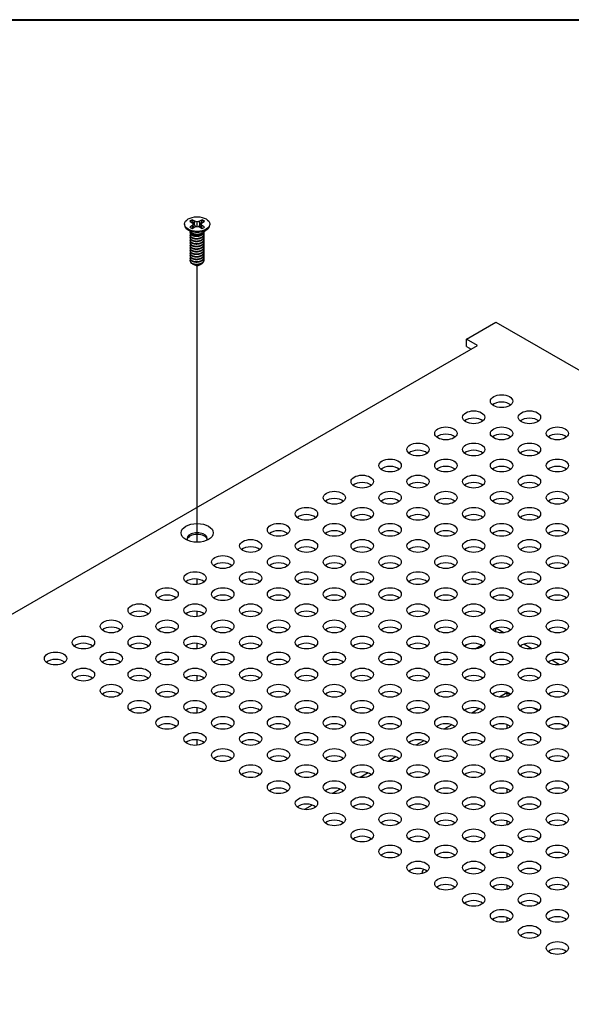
# Model space of a CAD drawing. Header units: millimetres. Extents: x 64 to 1798, y 64 to 1382.
# Tile 73 of 76: x 1447 to 1536, y 1216 to 1375. Entities that reach past the tile are written whole.
import ezdxf

# ---------------------------------------------------------------- set-up
doc = ezdxf.new("R2010")
doc.units = ezdxf.units.MM
doc.header["$LTSCALE"] = 6.666667
for name, color, linetype, lineweight in [('Border (ANSI)', 7, 'Continuous', 40), ('Tweak Trail (ANSI)', 7, 'Continuous', 25), ('Visible (ANSI)', 7, 'Continuous', 25)]:
    doc.layers.add(name, color=color, linetype=linetype, lineweight=lineweight)

# ---------------------------------------------------------------- blocks, each defined once
blk = doc.blocks.new('Borders Default Border')
at = {"layer": 'Border (ANSI)', "flags": 128}
blk.add_lwpolyline([(9.652, 9.652), (9.652, 206.248), (269.748, 206.248), (269.748, 9.652), (9.652, 9.652)], dxfattribs=at)

msp = doc.modelspace()

# ---------------------------------------------------------------- linework, layer by layer
at = {"layer": 'Tweak Trail (ANSI)'}
for p, q in [((1476.0523, 1290.7647), (1476.0523, 1335.3813)), ((1476.0523, 1283.9571), (1476.0523, 1284.8141)), ((1476.0523, 1278.7723), (1476.0523, 1279.6293)), ((1476.0523, 1273.5875), (1476.0523, 1274.4446)), ((1476.0523, 1268.4028), (1476.0523, 1269.2598)), ((1476.0523, 1263.218), (1476.0523, 1264.0751)), ((1476.0523, 1258.0333), (1476.0523, 1258.8903))]:
    msp.add_line(p, q, dxfattribs=at)
at = {"layer": 'Visible (ANSI)'}
for p, q in [((1475.6578, 1342.5031), (1475.2619, 1342.7317)), ((1476.8455, 1342.7317), (1476.4496, 1342.5031)), ((1474.0217, 1342.04), (1474.0217, 1341.9255)), ((1475.1562, 1340.6819), (1474.4509, 1341.2044)), ((1474.8558, 1342.4972), (1475.2517, 1342.2686)), ((1475.2517, 1341.8115), (1474.8558, 1341.5829)), ((1475.2517, 1342.2686), (1475.4157, 1342.04)), ((1475.4157, 1342.04), (1475.2517, 1341.8115)), ((1475.2909, 1341.3651), (1475.2517, 1341.8115)), ((1475.2619, 1341.3484), (1475.6578, 1341.577)), ((1475.4812, 1341.475), (1475.4157, 1342.04)), ((1475.6204, 1341.8536), (1475.6578, 1342.5031)), ((1476.0537, 1342.4084), (1475.6578, 1342.5031)), ((1475.6578, 1341.577), (1476.0537, 1341.6716)), ((1476.4496, 1342.5031), (1476.0537, 1342.4084)), ((1476.0537, 1341.6716), (1476.0537, 1342.4084)), ((1476.0537, 1341.6716), (1476.4496, 1341.577)), ((1476.4871, 1341.8536), (1476.4496, 1342.5031)), ((1476.4496, 1341.577), (1476.8455, 1341.3484)), ((1476.6262, 1341.475), (1476.6918, 1342.04)), ((1476.6918, 1342.04), (1476.8558, 1342.2686)), ((1476.8558, 1341.8115), (1476.6918, 1342.04)), ((1476.8166, 1341.3651), (1476.8558, 1341.8115)), ((1476.8558, 1342.2686), (1477.2516, 1342.4972)), ((1477.2516, 1341.5829), (1476.8558, 1341.8115)), ((1476.9513, 1340.6819), (1477.6565, 1341.2044)), ((1478.0857, 1342.04), (1478.0857, 1341.9255)), ((1474.9158, 1340.6408), (1474.9158, 1340.6926)), ((1474.9158, 1340.226), (1474.9158, 1340.2778)), ((1474.9158, 1339.8112), (1474.9158, 1339.863)), ((1475.3519, 1340.4045), (1475.2491, 1340.4639)), ((1476.8133, 1340.4378), (1476.8583, 1340.4639)), ((1477.1916, 1340.8481), (1477.1916, 1340.86)), ((1477.1916, 1340.4334), (1477.1916, 1340.4852)), ((1477.1916, 1340.0186), (1477.1916, 1340.0704)), ((1477.1916, 1339.6038), (1477.1916, 1339.6557)), ((1474.9158, 1339.3964), (1474.9158, 1339.4483)), ((1474.9158, 1338.9816), (1474.9158, 1339.0335)), ((1474.9158, 1338.5669), (1474.9158, 1338.6187)), ((1474.9158, 1338.1521), (1474.9158, 1338.2039)), ((1477.1916, 1339.189), (1477.1916, 1339.2409)), ((1477.1916, 1338.7742), (1477.1916, 1338.8261)), ((1477.1916, 1338.3595), (1477.1916, 1338.4113)), ((1477.1916, 1337.9447), (1477.1916, 1337.9965)), ((1474.9158, 1337.7373), (1474.9158, 1337.7891)), ((1474.9158, 1337.3225), (1474.9158, 1337.3744)), ((1474.9158, 1336.9077), (1474.9158, 1336.9596)), ((1474.9158, 1336.493), (1474.9158, 1336.5448)), ((1477.1916, 1337.5299), (1477.1916, 1337.5818)), ((1477.1916, 1337.1151), (1477.1916, 1337.167)), ((1477.1916, 1336.7003), (1477.1916, 1336.7522)), ((1474.9158, 1336.1294), (1474.9158, 1336.13)), ((1475.5185, 1335.5093), (1475.4513, 1335.5481)), ((1476.5889, 1335.5093), (1476.7139, 1335.5815)), ((1477.1916, 1336.2856), (1477.1916, 1336.3374)), ((1519.4104, 1323.4869), (1524.152, 1326.2245)), ((1524.152, 1326.2245), (1758.2277, 1191.0808)), ((1222.6165, 1150.059), (1521.2064, 1322.45)), ((1521.2064, 1322.45), (1519.4104, 1323.4869)), ((1519.4104, 1322.3089), (1519.4104, 1323.4869)), ((1519.4104, 1322.3089), (1520.1863, 1321.861)), ((1523.6535, 1276.6472), (1523.9987, 1276.8465)), ((1524.1435, 1276.3132), (1524.1435, 1276.9037)), ((1525.4552, 1276.1813), (1524.1813, 1276.9168)), ((1519.1634, 1274.0548), (1519.5085, 1274.2541)), ((1520.8173, 1273.5747), (1521.8502, 1274.171)), ((1529.9454, 1273.5889), (1528.6714, 1274.3244)), ((1534.4355, 1270.9965), (1533.1616, 1271.732)), ((1525.9452, 1266.489), (1524.763, 1265.8065)), ((1526.4879, 1266.1777), (1525.9395, 1266.4943)), ((1525.9395, 1266.4858), (1525.9395, 1265.9141)), ((1525.9452, 1266.489), (1525.9452, 1266.4911)), ((1521.5352, 1263.9429), (1520.2729, 1263.2142)), ((1530.9781, 1263.5853), (1530.2089, 1264.0294)), ((1517.045, 1261.3505), (1515.7828, 1260.6218)), ((1525.9395, 1261.379), (1525.9395, 1260.7293)), ((1535.4682, 1260.993), (1534.699, 1261.437)), ((1512.5549, 1258.7582), (1511.2927, 1258.0294)), ((1508.0648, 1256.1658), (1506.8025, 1255.437)), ((1525.9395, 1256.1943), (1525.9395, 1255.5446)), ((1503.5747, 1253.5734), (1502.3124, 1252.8447)), ((1499.0845, 1250.981), (1497.8223, 1250.2523)), ((1525.9395, 1251.0095), (1525.9395, 1250.3598)), ((1494.5944, 1248.3887), (1493.3322, 1247.6599)), ((1525.9395, 1245.8248), (1525.9395, 1245.1751)), ((1525.9395, 1240.64), (1525.9395, 1239.9903)), ((1525.9395, 1235.4553), (1525.9395, 1234.8056)), ((1525.9395, 1230.2705), (1525.9395, 1229.6208))]:
    msp.add_line(p, q, dxfattribs=at)
for centre, major_axis in [((1476.0537, 1342.04), (-2.032, 0)), ((1525.0859, 1313.4907), (-1.7983, 0)), ((1520.5958, 1310.8983), (-1.7983, 0)), ((1529.576, 1310.8983), (-1.7983, 0)), ((1516.1057, 1308.3059), (-1.7983, 0)), ((1525.0859, 1308.3059), (-1.7983, 0)), ((1534.0662, 1308.3059), (-1.7983, 0)), ((1511.6155, 1305.7136), (-1.7983, 0)), ((1520.5958, 1305.7136), (-1.7983, 0)), ((1529.576, 1305.7136), (-1.7983, 0)), ((1507.1254, 1303.1212), (-1.7983, 0)), ((1516.1057, 1303.1212), (-1.7983, 0)), ((1525.0859, 1303.1212), (-1.7983, 0)), ((1534.0662, 1303.1212), (-1.7983, 0)), ((1502.6353, 1300.5288), (-1.7983, 0)), ((1511.6155, 1300.5288), (-1.7983, 0)), ((1520.5958, 1300.5288), (-1.7983, 0)), ((1529.576, 1300.5288), (-1.7983, 0)), ((1498.1451, 1297.9364), (-1.7983, 0)), ((1507.1254, 1297.9364), (-1.7983, 0)), ((1516.1057, 1297.9364), (-1.7983, 0)), ((1525.0859, 1297.9364), (-1.7983, 0)), ((1534.0662, 1297.9364), (-1.7983, 0)), ((1493.655, 1295.3441), (-1.7983, 0)), ((1502.6353, 1295.3441), (-1.7983, 0)), ((1511.6155, 1295.3441), (-1.7983, 0)), ((1520.5958, 1295.3441), (-1.7983, 0)), ((1529.576, 1295.3441), (-1.7983, 0)), ((1476.0537, 1292.2664), (-2.601, 0)), ((1489.1649, 1292.7517), (-1.7983, 0)), ((1498.1451, 1292.7517), (-1.7983, 0)), ((1507.1254, 1292.7517), (-1.7983, 0)), ((1516.1057, 1292.7517), (-1.7983, 0)), ((1525.0859, 1292.7517), (-1.7983, 0)), ((1534.0662, 1292.7517), (-1.7983, 0)), ((1484.6748, 1290.1593), (-1.7983, 0)), ((1493.655, 1290.1593), (-1.7983, 0)), ((1502.6353, 1290.1593), (-1.7983, 0)), ((1511.6155, 1290.1593), (-1.7983, 0)), ((1520.5958, 1290.1593), (-1.7983, 0)), ((1529.576, 1290.1593), (-1.7983, 0)), ((1480.1846, 1287.5669), (-1.7983, 0)), ((1489.1649, 1287.5669), (-1.7983, 0)), ((1498.1451, 1287.5669), (-1.7983, 0)), ((1507.1254, 1287.5669), (-1.7983, 0)), ((1516.1057, 1287.5669), (-1.7983, 0)), ((1525.0859, 1287.5669), (-1.7983, 0)), ((1534.0662, 1287.5669), (-1.7983, 0)), ((1475.6945, 1284.9746), (-1.7983, 0)), ((1484.6748, 1284.9746), (-1.7983, 0)), ((1493.655, 1284.9746), (-1.7983, 0)), ((1502.6353, 1284.9746), (-1.7983, 0)), ((1511.6155, 1284.9746), (-1.7983, 0)), ((1520.5958, 1284.9746), (-1.7983, 0)), ((1529.576, 1284.9746), (-1.7983, 0)), ((1471.2044, 1282.3822), (-1.7983, 0)), ((1480.1846, 1282.3822), (-1.7983, 0)), ((1489.1649, 1282.3822), (-1.7983, 0)), ((1498.1451, 1282.3822), (-1.7983, 0)), ((1507.1254, 1282.3822), (-1.7983, 0)), ((1516.1057, 1282.3822), (-1.7983, 0)), ((1525.0859, 1282.3822), (-1.7983, 0)), ((1534.0662, 1282.3822), (-1.7983, 0)), ((1466.7142, 1279.7898), (-1.7983, 0)), ((1475.6945, 1279.7898), (-1.7983, 0)), ((1484.6748, 1279.7898), (-1.7983, 0)), ((1493.655, 1279.7898), (-1.7983, 0)), ((1502.6353, 1279.7898), (-1.7983, 0)), ((1511.6155, 1279.7898), (-1.7983, 0)), ((1520.5958, 1279.7898), (-1.7983, 0)), ((1529.576, 1279.7898), (-1.7983, 0)), ((1462.2241, 1277.1974), (-1.7983, 0)), ((1471.2044, 1277.1974), (-1.7983, 0)), ((1480.1846, 1277.1974), (-1.7983, 0)), ((1489.1649, 1277.1974), (-1.7983, 0)), ((1498.1451, 1277.1974), (-1.7983, 0)), ((1507.1254, 1277.1974), (-1.7983, 0)), ((1516.1057, 1277.1974), (-1.7983, 0)), ((1525.0859, 1277.1974), (-1.7983, 0)), ((1534.0662, 1277.1974), (-1.7983, 0)), ((1457.734, 1274.6051), (-1.7983, 0)), ((1466.7142, 1274.6051), (-1.7983, 0)), ((1475.6945, 1274.6051), (-1.7983, 0)), ((1484.6748, 1274.6051), (-1.7983, 0)), ((1493.655, 1274.6051), (-1.7983, 0)), ((1502.6353, 1274.6051), (-1.7983, 0)), ((1511.6155, 1274.6051), (-1.7983, 0)), ((1520.5958, 1274.6051), (-1.7983, 0)), ((1529.576, 1274.6051), (-1.7983, 0)), ((1453.2439, 1272.0127), (-1.7983, 0)), ((1462.2241, 1272.0127), (-1.7983, 0)), ((1471.2044, 1272.0127), (-1.7983, 0)), ((1480.1846, 1272.0127), (-1.7983, 0)), ((1489.1649, 1272.0127), (-1.7983, 0)), ((1498.1451, 1272.0127), (-1.7983, 0)), ((1507.1254, 1272.0127), (-1.7983, 0)), ((1516.1057, 1272.0127), (-1.7983, 0)), ((1525.0859, 1272.0127), (-1.7983, 0)), ((1534.0662, 1272.0127), (-1.7983, 0)), ((1457.734, 1269.4203), (-1.7983, 0)), ((1466.7142, 1269.4203), (-1.7983, 0)), ((1475.6945, 1269.4203), (-1.7983, 0)), ((1484.6748, 1269.4203), (-1.7983, 0)), ((1493.655, 1269.4203), (-1.7983, 0)), ((1502.6353, 1269.4203), (-1.7983, 0)), ((1511.6155, 1269.4203), (-1.7983, 0)), ((1520.5958, 1269.4203), (-1.7983, 0)), ((1529.576, 1269.4203), (-1.7983, 0)), ((1462.2241, 1266.8279), (-1.7983, 0)), ((1471.2044, 1266.8279), (-1.7983, 0)), ((1480.1846, 1266.8279), (-1.7983, 0)), ((1489.1649, 1266.8279), (-1.7983, 0)), ((1498.1451, 1266.8279), (-1.7983, 0)), ((1507.1254, 1266.8279), (-1.7983, 0)), ((1516.1057, 1266.8279), (-1.7983, 0)), ((1525.0859, 1266.8279), (-1.7983, 0)), ((1534.0662, 1266.8279), (-1.7983, 0)), ((1466.7142, 1264.2355), (-1.7983, 0)), ((1475.6945, 1264.2355), (-1.7983, 0)), ((1484.6748, 1264.2355), (-1.7983, 0)), ((1493.655, 1264.2355), (-1.7983, 0)), ((1502.6353, 1264.2355), (-1.7983, 0)), ((1511.6155, 1264.2355), (-1.7983, 0)), ((1520.5958, 1264.2355), (-1.7983, 0)), ((1529.576, 1264.2355), (-1.7983, 0)), ((1471.2044, 1261.6432), (-1.7983, 0)), ((1480.1846, 1261.6432), (-1.7983, 0)), ((1489.1649, 1261.6432), (-1.7983, 0)), ((1498.1451, 1261.6432), (-1.7983, 0)), ((1507.1254, 1261.6432), (-1.7983, 0)), ((1516.1057, 1261.6432), (-1.7983, 0)), ((1525.0859, 1261.6432), (-1.7983, 0)), ((1534.0662, 1261.6432), (-1.7983, 0)), ((1475.6945, 1259.0508), (-1.7983, 0)), ((1484.6748, 1259.0508), (-1.7983, 0)), ((1493.655, 1259.0508), (-1.7983, 0)), ((1502.6353, 1259.0508), (-1.7983, 0)), ((1511.6155, 1259.0508), (-1.7983, 0)), ((1520.5958, 1259.0508), (-1.7983, 0)), ((1529.576, 1259.0508), (-1.7983, 0)), ((1480.1846, 1256.4584), (-1.7983, 0)), ((1489.1649, 1256.4584), (-1.7983, 0)), ((1498.1451, 1256.4584), (-1.7983, 0)), ((1507.1254, 1256.4584), (-1.7983, 0)), ((1516.1057, 1256.4584), (-1.7983, 0)), ((1525.0859, 1256.4584), (-1.7983, 0)), ((1534.0662, 1256.4584), (-1.7983, 0)), ((1484.6748, 1253.866), (-1.7983, 0)), ((1493.655, 1253.866), (-1.7983, 0)), ((1502.6353, 1253.866), (-1.7983, 0)), ((1511.6155, 1253.866), (-1.7983, 0)), ((1520.5958, 1253.866), (-1.7983, 0)), ((1529.576, 1253.866), (-1.7983, 0)), ((1489.1649, 1251.2737), (-1.7983, 0)), ((1498.1451, 1251.2737), (-1.7983, 0)), ((1507.1254, 1251.2737), (-1.7983, 0)), ((1516.1057, 1251.2737), (-1.7983, 0)), ((1525.0859, 1251.2737), (-1.7983, 0)), ((1534.0662, 1251.2737), (-1.7983, 0)), ((1493.655, 1248.6813), (-1.7983, 0)), ((1502.6353, 1248.6813), (-1.7983, 0)), ((1511.6155, 1248.6813), (-1.7983, 0)), ((1520.5958, 1248.6813), (-1.7983, 0)), ((1529.576, 1248.6813), (-1.7983, 0)), ((1498.1451, 1246.0889), (-1.7983, 0)), ((1507.1254, 1246.0889), (-1.7983, 0)), ((1516.1057, 1246.0889), (-1.7983, 0)), ((1525.0859, 1246.0889), (-1.7983, 0)), ((1534.0662, 1246.0889), (-1.7983, 0)), ((1502.6353, 1243.4965), (-1.7983, 0)), ((1511.6155, 1243.4965), (-1.7983, 0)), ((1520.5958, 1243.4965), (-1.7983, 0)), ((1529.576, 1243.4965), (-1.7983, 0)), ((1507.1254, 1240.9042), (-1.7983, 0)), ((1516.1057, 1240.9042), (-1.7983, 0)), ((1525.0859, 1240.9042), (-1.7983, 0)), ((1534.0662, 1240.9042), (-1.7983, 0)), ((1511.6155, 1238.3118), (-1.7983, 0)), ((1520.5958, 1238.3118), (-1.7983, 0)), ((1529.576, 1238.3118), (-1.7983, 0)), ((1516.1057, 1235.7194), (-1.7983, 0)), ((1525.0859, 1235.7194), (-1.7983, 0)), ((1534.0662, 1235.7194), (-1.7983, 0)), ((1520.5958, 1233.127), (-1.7983, 0)), ((1529.576, 1233.127), (-1.7983, 0)), ((1525.0859, 1230.5347), (-1.7983, 0)), ((1534.0662, 1230.5347), (-1.7983, 0)), ((1529.576, 1227.9423), (-1.7983, 0)), ((1534.0662, 1225.3499), (-1.7983, 0))]:
    msp.add_ellipse(centre, major_axis=major_axis, ratio=0.57735027, dxfattribs=at)
for centre, major_axis, start_param, end_param in [((1476.0537, 1342.04), (-1.4359, 0), 5.29642922, 5.69914506), ((1476.0537, 1342.04), (-1.4359, 0), 3.7256329, 4.12834874), ((1476.0537, 1341.9255), (2.032, 0), 3.14159265, 6.28318531), ((1476.0537, 1342.04), (1.4359, 0), 3.7256329, 4.12834874), ((1476.0537, 1341.9263), (1.3986, 0), 2.15828086, 2.46214233), ((1476.0537, 1341.9263), (1.3986, 0), 0.67945032, 0.98331179), ((1476.0537, 1342.04), (1.4359, 0), 5.29642922, 5.69914506), ((1476.0537, 1340.9284), (-1.1379, 0), 0.11253944, 3.02905321), ((1476.0537, 1341.0857), (-1.1379, 0), 0.66197837, 2.47961428), ((1476.0537, 1336.1294), (-1.1379, 0), 0, 0.78539816), ((1476.0537, 1335.8183), (-0.7569, 0), 0.78539816, 2.35619449), ((1525.0859, 1312.3127), (-1.7983, 0), 3.744796, 5.67998196), ((1520.5958, 1309.7204), (-1.7983, 0), 3.744796, 5.67998196), ((1529.576, 1309.7204), (-1.7983, 0), 3.744796, 5.67998196), ((1516.1057, 1307.128), (-1.7983, 0), 3.744796, 5.67998196), ((1525.0859, 1307.128), (-1.7983, 0), 3.744796, 5.67998196), ((1534.0662, 1307.128), (-1.7983, 0), 3.744796, 5.67998196), ((1511.6155, 1304.5356), (-1.7983, 0), 3.744796, 5.67998196), ((1520.5958, 1304.5356), (-1.7983, 0), 3.744796, 5.67998196), ((1529.576, 1304.5356), (-1.7983, 0), 3.744796, 5.67998196), ((1507.1254, 1301.9432), (-1.7983, 0), 3.744796, 5.67998196), ((1516.1057, 1301.9432), (-1.7983, 0), 3.744796, 5.67998196), ((1525.0859, 1301.9432), (-1.7983, 0), 3.744796, 5.67998196), ((1534.0662, 1301.9432), (-1.7983, 0), 3.744796, 5.67998196), ((1502.6353, 1299.3508), (-1.7983, 0), 3.744796, 5.67998196), ((1511.6155, 1299.3508), (-1.7983, 0), 3.744796, 5.67998196), ((1520.5958, 1299.3508), (-1.7983, 0), 3.744796, 5.67998196), ((1529.576, 1299.3508), (-1.7983, 0), 3.744796, 5.67998196), ((1498.1451, 1296.7585), (-1.7983, 0), 3.744796, 5.67998196), ((1507.1254, 1296.7585), (-1.7983, 0), 3.744796, 5.67998196), ((1516.1057, 1296.7585), (-1.7983, 0), 3.744796, 5.67998196), ((1525.0859, 1296.7585), (-1.7983, 0), 3.744796, 5.67998196), ((1534.0662, 1296.7585), (-1.7983, 0), 3.744796, 5.67998196), ((1493.655, 1294.1661), (-1.7983, 0), 3.744796, 5.67998196), ((1502.6353, 1294.1661), (-1.7983, 0), 3.744796, 5.67998196), ((1511.6155, 1294.1661), (-1.7983, 0), 3.744796, 5.67998196), ((1520.5958, 1294.1661), (-1.7983, 0), 3.744796, 5.67998196), ((1529.576, 1294.1661), (-1.7983, 0), 3.744796, 5.67998196), ((1476.0537, 1291.3503), (1.6256, 0), 5.96691699, 9.74104627), ((1476.0537, 1291.0884), (1.6256, 0), 0.13995372, 3.00163893), ((1489.1649, 1291.5737), (-1.7983, 0), 3.744796, 5.67998196), ((1498.1451, 1291.5737), (-1.7983, 0), 3.744796, 5.67998196), ((1507.1254, 1291.5737), (-1.7983, 0), 3.744796, 5.67998196), ((1516.1057, 1291.5737), (-1.7983, 0), 3.744796, 5.67998196), ((1525.0859, 1291.5737), (-1.7983, 0), 3.744796, 5.67998196), ((1534.0662, 1291.5737), (-1.7983, 0), 3.744796, 5.67998196), ((1484.6748, 1288.9813), (-1.7983, 0), 3.744796, 5.67998196), ((1493.655, 1288.9813), (-1.7983, 0), 3.744796, 5.67998196), ((1502.6353, 1288.9813), (-1.7983, 0), 3.744796, 5.67998196), ((1511.6155, 1288.9813), (-1.7983, 0), 3.744796, 5.67998196), ((1520.5958, 1288.9813), (-1.7983, 0), 3.744796, 5.67998196), ((1529.576, 1288.9813), (-1.7983, 0), 3.744796, 5.67998196), ((1480.1846, 1286.389), (-1.7983, 0), 3.744796, 5.67998196), ((1489.1649, 1286.389), (-1.7983, 0), 3.744796, 5.67998196), ((1498.1451, 1286.389), (-1.7983, 0), 3.744796, 5.67998196), ((1507.1254, 1286.389), (-1.7983, 0), 3.744796, 5.67998196), ((1516.1057, 1286.389), (-1.7983, 0), 3.744796, 5.67998196), ((1525.0859, 1286.389), (-1.7983, 0), 3.744796, 5.67998196), ((1534.0662, 1286.389), (-1.7983, 0), 3.744796, 5.67998196), ((1475.6945, 1283.7966), (-1.7983, 0), 3.744796, 5.67998196), ((1484.6748, 1283.7966), (-1.7983, 0), 3.744796, 5.67998196), ((1493.655, 1283.7966), (-1.7983, 0), 3.744796, 5.67998196), ((1502.6353, 1283.7966), (-1.7983, 0), 3.744796, 5.67998196), ((1511.6155, 1283.7966), (-1.7983, 0), 3.744796, 5.67998196), ((1520.5958, 1283.7966), (-1.7983, 0), 3.744796, 5.67998196), ((1529.576, 1283.7966), (-1.7983, 0), 3.744796, 5.67998196), ((1471.2044, 1281.2042), (-1.7983, 0), 3.744796, 5.67998196), ((1480.1846, 1281.2042), (-1.7983, 0), 3.744796, 5.67998196), ((1489.1649, 1281.2042), (-1.7983, 0), 3.744796, 5.67998196), ((1498.1451, 1281.2042), (-1.7983, 0), 3.744796, 5.67998196), ((1507.1254, 1281.2042), (-1.7983, 0), 3.744796, 5.67998196), ((1516.1057, 1281.2042), (-1.7983, 0), 3.744796, 5.67998196), ((1525.0859, 1281.2042), (-1.7983, 0), 3.744796, 5.67998196), ((1534.0662, 1281.2042), (-1.7983, 0), 3.744796, 5.67998196), ((1466.7142, 1278.6118), (-1.7983, 0), 3.744796, 5.67998196), ((1475.6945, 1278.6118), (-1.7983, 0), 3.744796, 5.67998196), ((1484.6748, 1278.6118), (-1.7983, 0), 3.744796, 5.67998196), ((1493.655, 1278.6118), (-1.7983, 0), 3.744796, 5.67998196), ((1502.6353, 1278.6118), (-1.7983, 0), 3.744796, 5.67998196), ((1511.6155, 1278.6118), (-1.7983, 0), 3.744796, 5.67998196), ((1520.5958, 1278.6118), (-1.7983, 0), 3.744796, 5.67998196), ((1529.576, 1278.6118), (-1.7983, 0), 3.744796, 5.67998196), ((1462.2241, 1276.0195), (-1.7983, 0), 3.744796, 5.67998196), ((1471.2044, 1276.0195), (-1.7983, 0), 3.744796, 5.67998196), ((1480.1846, 1276.0195), (-1.7983, 0), 3.744796, 5.67998196), ((1489.1649, 1276.0195), (-1.7983, 0), 3.744796, 5.67998196), ((1498.1451, 1276.0195), (-1.7983, 0), 3.744796, 5.67998196), ((1507.1254, 1276.0195), (-1.7983, 0), 3.744796, 5.67998196), ((1516.1057, 1276.0195), (-1.7983, 0), 3.744796, 5.67998196), ((1525.0859, 1276.0195), (-1.7983, 0), 3.744796, 5.67998196), ((1534.0662, 1276.0195), (-1.7983, 0), 3.744796, 5.67998196), ((1457.734, 1273.4271), (-1.7983, 0), 3.744796, 5.67998196), ((1466.7142, 1273.4271), (-1.7983, 0), 3.744796, 5.67998196), ((1475.6945, 1273.4271), (-1.7983, 0), 3.744796, 5.67998196), ((1484.6748, 1273.4271), (-1.7983, 0), 3.744796, 5.67998196), ((1493.655, 1273.4271), (-1.7983, 0), 3.744796, 5.67998196), ((1502.6353, 1273.4271), (-1.7983, 0), 3.744796, 5.67998196), ((1511.6155, 1273.4271), (-1.7983, 0), 3.744796, 5.67998196), ((1520.5958, 1273.4271), (-1.7983, 0), 3.744796, 5.67998196), ((1529.576, 1273.4271), (-1.7983, 0), 3.744796, 5.67998196), ((1453.2439, 1270.8347), (-1.7983, 0), 3.744796, 5.67998196), ((1462.2241, 1270.8347), (-1.7983, 0), 3.744796, 5.67998196), ((1471.2044, 1270.8347), (-1.7983, 0), 3.744796, 5.67998196), ((1480.1846, 1270.8347), (-1.7983, 0), 3.744796, 5.67998196), ((1489.1649, 1270.8347), (-1.7983, 0), 3.744796, 5.67998196), ((1498.1451, 1270.8347), (-1.7983, 0), 3.744796, 5.67998196), ((1507.1254, 1270.8347), (-1.7983, 0), 3.744796, 5.67998196), ((1516.1057, 1270.8347), (-1.7983, 0), 3.744796, 5.67998196), ((1525.0859, 1270.8347), (-1.7983, 0), 3.744796, 5.67998196), ((1534.0662, 1270.8347), (-1.7983, 0), 3.744796, 5.67998196), ((1457.734, 1268.2423), (-1.7983, 0), 3.744796, 5.67998196), ((1466.7142, 1268.2423), (-1.7983, 0), 3.744796, 5.67998196), ((1475.6945, 1268.2423), (-1.7983, 0), 3.744796, 5.67998196), ((1484.6748, 1268.2423), (-1.7983, 0), 3.744796, 5.67998196), ((1493.655, 1268.2423), (-1.7983, 0), 3.744796, 5.67998196), ((1502.6353, 1268.2423), (-1.7983, 0), 3.744796, 5.67998196), ((1511.6155, 1268.2423), (-1.7983, 0), 3.744796, 5.67998196), ((1520.5958, 1268.2423), (-1.7983, 0), 3.744796, 5.67998196), ((1529.576, 1268.2423), (-1.7983, 0), 3.744796, 5.67998196), ((1462.2241, 1265.6499), (-1.7983, 0), 3.744796, 5.67998196), ((1471.2044, 1265.6499), (-1.7983, 0), 3.744796, 5.67998196), ((1480.1846, 1265.6499), (-1.7983, 0), 3.744796, 5.67998196), ((1489.1649, 1265.6499), (-1.7983, 0), 3.744796, 5.67998196), ((1498.1451, 1265.6499), (-1.7983, 0), 3.744796, 5.67998196), ((1507.1254, 1265.6499), (-1.7983, 0), 3.744796, 5.67998196), ((1516.1057, 1265.6499), (-1.7983, 0), 3.744796, 5.67998196), ((1525.0859, 1265.6499), (-1.7983, 0), 3.744796, 5.67998196), ((1534.0662, 1265.6499), (-1.7983, 0), 3.744796, 5.67998196), ((1466.7142, 1263.0576), (-1.7983, 0), 3.744796, 5.67998196), ((1475.6945, 1263.0576), (-1.7983, 0), 3.744796, 5.67998196), ((1484.6748, 1263.0576), (-1.7983, 0), 3.744796, 5.67998196), ((1493.655, 1263.0576), (-1.7983, 0), 3.744796, 5.67998196), ((1502.6353, 1263.0576), (-1.7983, 0), 3.744796, 5.67998196), ((1511.6155, 1263.0576), (-1.7983, 0), 3.744796, 5.67998196), ((1520.5958, 1263.0576), (-1.7983, 0), 3.744796, 5.67998196), ((1529.576, 1263.0576), (-1.7983, 0), 3.744796, 5.67998196), ((1471.2044, 1260.4652), (-1.7983, 0), 3.744796, 5.67998196), ((1480.1846, 1260.4652), (-1.7983, 0), 3.744796, 5.67998196), ((1489.1649, 1260.4652), (-1.7983, 0), 3.744796, 5.67998196), ((1498.1451, 1260.4652), (-1.7983, 0), 3.744796, 5.67998196), ((1507.1254, 1260.4652), (-1.7983, 0), 3.744796, 5.67998196), ((1516.1057, 1260.4652), (-1.7983, 0), 3.744796, 5.67998196), ((1525.0859, 1260.4652), (-1.7983, 0), 3.744796, 5.67998196), ((1534.0662, 1260.4652), (-1.7983, 0), 3.744796, 5.67998196), ((1475.6945, 1257.8728), (-1.7983, 0), 3.744796, 5.67998196), ((1484.6748, 1257.8728), (-1.7983, 0), 3.744796, 5.67998196), ((1493.655, 1257.8728), (-1.7983, 0), 3.744796, 5.67998196), ((1502.6353, 1257.8728), (-1.7983, 0), 3.744796, 5.67998196), ((1511.6155, 1257.8728), (-1.7983, 0), 3.744796, 5.67998196), ((1520.5958, 1257.8728), (-1.7983, 0), 3.744796, 5.67998196), ((1529.576, 1257.8728), (-1.7983, 0), 3.744796, 5.67998196), ((1480.1846, 1255.2804), (-1.7983, 0), 3.744796, 5.67998196), ((1489.1649, 1255.2804), (-1.7983, 0), 3.744796, 5.67998196), ((1498.1451, 1255.2804), (-1.7983, 0), 3.744796, 5.67998196), ((1507.1254, 1255.2804), (-1.7983, 0), 3.744796, 5.67998196), ((1516.1057, 1255.2804), (-1.7983, 0), 3.744796, 5.67998196), ((1525.0859, 1255.2804), (-1.7983, 0), 3.744796, 5.67998196), ((1534.0662, 1255.2804), (-1.7983, 0), 3.744796, 5.67998196), ((1484.6748, 1252.6881), (-1.7983, 0), 3.744796, 5.67998196), ((1493.655, 1252.6881), (-1.7983, 0), 3.744796, 5.67998196), ((1502.6353, 1252.6881), (-1.7983, 0), 3.744796, 5.67998196), ((1511.6155, 1252.6881), (-1.7983, 0), 3.744796, 5.67998196), ((1520.5958, 1252.6881), (-1.7983, 0), 3.744796, 5.67998196), ((1529.576, 1252.6881), (-1.7983, 0), 3.744796, 5.67998196), ((1489.1649, 1250.0957), (-1.7983, 0), 3.744796, 5.67998196), ((1498.1451, 1250.0957), (-1.7983, 0), 3.744796, 5.67998196), ((1507.1254, 1250.0957), (-1.7983, 0), 3.744796, 5.67998196), ((1516.1057, 1250.0957), (-1.7983, 0), 3.744796, 5.67998196), ((1525.0859, 1250.0957), (-1.7983, 0), 3.744796, 5.67998196), ((1534.0662, 1250.0957), (-1.7983, 0), 3.744796, 5.67998196), ((1493.655, 1247.5033), (-1.7983, 0), 3.744796, 5.67998196), ((1502.6353, 1247.5033), (-1.7983, 0), 3.744796, 5.67998196), ((1511.6155, 1247.5033), (-1.7983, 0), 3.744796, 5.67998196), ((1520.5958, 1247.5033), (-1.7983, 0), 3.744796, 5.67998196), ((1529.576, 1247.5033), (-1.7983, 0), 3.744796, 5.67998196), ((1498.1451, 1244.9109), (-1.7983, 0), 3.744796, 5.67998196), ((1507.1254, 1244.9109), (-1.7983, 0), 3.744796, 5.67998196), ((1516.1057, 1244.9109), (-1.7983, 0), 3.744796, 5.67998196), ((1525.0859, 1244.9109), (-1.7983, 0), 3.744796, 5.67998196), ((1534.0662, 1244.9109), (-1.7983, 0), 3.744796, 5.67998196), ((1502.6353, 1242.3186), (-1.7983, 0), 3.744796, 5.67998196), ((1511.6155, 1242.3186), (-1.7983, 0), 3.744796, 5.67998196), ((1520.5958, 1242.3186), (-1.7983, 0), 3.744796, 5.67998196), ((1529.576, 1242.3186), (-1.7983, 0), 3.744796, 5.67998196), ((1507.1254, 1239.7262), (-1.7983, 0), 3.744796, 5.67998196), ((1516.1057, 1239.7262), (-1.7983, 0), 3.744796, 5.67998196), ((1525.0859, 1239.7262), (-1.7983, 0), 3.744796, 5.67998196), ((1534.0662, 1239.7262), (-1.7983, 0), 3.744796, 5.67998196), ((1511.6155, 1237.1338), (-1.7983, 0), 3.744796, 5.67998196), ((1513.3672, 1237.7748), (0.8077, 1.399), 1.70433092, 2.19317434), ((1520.5958, 1237.1338), (-1.7983, 0), 3.744796, 5.67998196), ((1529.576, 1237.1338), (-1.7983, 0), 3.744796, 5.67998196), ((1516.1057, 1234.5414), (-1.7983, 0), 3.744796, 5.67998196), ((1525.0859, 1234.5414), (-1.7983, 0), 3.744796, 5.67998196), ((1534.0662, 1234.5414), (-1.7983, 0), 3.744796, 5.67998196), ((1520.5958, 1231.9491), (-1.7983, 0), 3.744796, 5.67998196), ((1529.576, 1231.9491), (-1.7983, 0), 3.744796, 5.67998196), ((1525.0859, 1229.3567), (-1.7983, 0), 3.744796, 5.67998196), ((1534.0662, 1229.3567), (-1.7983, 0), 3.744796, 5.67998196), ((1529.576, 1226.7643), (-1.7983, 0), 3.744796, 5.67998196), ((1534.0662, 1224.1719), (-1.7983, 0), 3.744796, 5.67998196)]:
    msp.add_ellipse(centre, major_axis=major_axis, ratio=0.57735027, start_param=start_param, end_param=end_param, dxfattribs=at)
for points, weights in [([(1475.2785, 1342.5984), (1475.2703, 1342.6642), (1475.2619, 1342.7317)], [1.01218915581, 1.01172679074, 1.01110160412]), ([(1476.8289, 1342.5984), (1476.8371, 1342.6642), (1476.8455, 1342.7317)], [1.01218915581, 1.01172679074, 1.01110160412]), ([(1475.2785, 1342.5984), (1475.4904, 1342.1357), (1475.6204, 1341.8536)], [1.53696783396, 1.9683578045, 2.37346205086]), ([(1475.6204, 1341.8536), (1475.7379, 1341.7136), (1475.8294, 1341.618)], [2.07391766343, 2.27571812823, 2.43161931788]), ([(1476.2781, 1341.618), (1476.3695, 1341.7136), (1476.4871, 1341.8536)], [2.43161931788, 2.27571812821, 2.07391766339]), ([(1476.4871, 1341.8536), (1476.6171, 1342.1357), (1476.8289, 1342.5984)], [2.37346205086, 1.9683578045, 1.53696783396]), ([(1476.8583, 1340.383), (1477.165, 1340.5828), (1477.1898, 1340.8586)], [1, 0.907347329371, 0.942846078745]), ([(1476.8583, 1340.3311), (1477.1916, 1340.5484), (1477.1916, 1340.8481)], [1, 0.900099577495, 0.949184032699]), ([(1476.8583, 1339.9682), (1477.3184, 1340.2681), (1477.1553, 1340.6661)], [1, 0.867144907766, 0.997779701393]), ([(1476.8583, 1339.9164), (1477.1916, 1340.1336), (1477.1916, 1340.4334)], [1, 0.900099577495, 0.949184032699]), ([(1476.8583, 1339.5534), (1477.3184, 1339.8533), (1477.1553, 1340.2513)], [1, 0.867144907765, 0.997779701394]), ([(1476.8583, 1339.5016), (1477.1916, 1339.7188), (1477.1916, 1340.0186)], [1, 0.900099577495, 0.949184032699]), ([(1476.8583, 1339.1386), (1477.3184, 1339.4385), (1477.1553, 1339.8365)], [1, 0.867144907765, 0.997779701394]), ([(1476.8583, 1339.0868), (1477.1916, 1339.304), (1477.1916, 1339.6038)], [1, 0.900099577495, 0.949184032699]), ([(1476.8583, 1338.7239), (1477.3184, 1339.0237), (1477.1553, 1339.4218)], [1, 0.867144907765, 0.997779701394]), ([(1476.8583, 1338.672), (1477.1916, 1338.8892), (1477.1916, 1339.189)], [1, 0.900099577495, 0.949184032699]), ([(1476.8583, 1338.3091), (1477.3184, 1338.6089), (1477.1553, 1339.007)], [1, 0.867144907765, 0.997779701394]), ([(1476.8583, 1338.2572), (1477.1916, 1338.4745), (1477.1916, 1338.7742)], [1, 0.900099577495, 0.949184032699]), ([(1476.8583, 1337.8943), (1477.3184, 1338.1942), (1477.1553, 1338.5922)], [1, 0.867144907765, 0.997779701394]), ([(1476.8583, 1337.8425), (1477.1916, 1338.0597), (1477.1916, 1338.3595)], [1, 0.900099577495, 0.949184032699]), ([(1476.8583, 1337.4795), (1477.3184, 1337.7794), (1477.1553, 1338.1774)], [1, 0.867144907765, 0.997779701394]), ([(1476.8583, 1337.4277), (1477.1916, 1337.6449), (1477.1916, 1337.9447)], [1, 0.900099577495, 0.949184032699]), ([(1476.8583, 1337.0647), (1477.3184, 1337.3646), (1477.1553, 1337.7626)], [1, 0.867144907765, 0.997779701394]), ([(1476.8583, 1337.0129), (1477.1916, 1337.2301), (1477.1916, 1337.5299)], [1, 0.900099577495, 0.949184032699]), ([(1476.8583, 1336.65), (1477.3184, 1336.9498), (1477.1553, 1337.3479)], [1, 0.867144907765, 0.997779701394]), ([(1476.8583, 1336.5981), (1477.1916, 1336.8153), (1477.1916, 1337.1151)], [1, 0.900099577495, 0.949184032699]), ([(1476.8583, 1336.2352), (1477.3184, 1336.535), (1477.1553, 1336.9331)], [1, 0.867144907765, 0.997779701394]), ([(1476.8583, 1336.1833), (1477.1916, 1336.4006), (1477.1916, 1336.7003)], [1, 0.900099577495, 0.949184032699]), ([(1476.8583, 1335.8204), (1477.3184, 1336.1203), (1477.1553, 1336.5183)], [1, 0.867144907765, 0.997779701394]), ([(1476.8583, 1335.7686), (1477.1916, 1335.9858), (1477.1916, 1336.2856)], [1, 0.900099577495, 0.949184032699])]:
    msp.add_rational_spline(points, weights, degree=2, dxfattribs=at)
for points, weights, knots in [([(1474.9364, 1340.804), (1474.8868, 1340.6715), (1474.9546, 1340.5392), (1475.1246, 1340.2074), (1475.7592, 1340.1438), (1476.3938, 1340.0802), (1476.8583, 1340.383)], [0.934199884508, 0.941930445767, 1, 0.866025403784, 1, 0.866025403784, 1], [0.7871516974, 0.7871516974, 0.7871516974, 0.7916666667, 0.7916666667, 0.8020833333, 0.8020833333, 0.8125, 0.8125, 0.8125]), ([(1474.9158, 1340.6408), (1474.9158, 1340.5631), (1474.9546, 1340.4874), (1475.1246, 1340.1556), (1475.7592, 1340.092), (1476.3938, 1340.0284), (1476.8583, 1340.3311)], [0.949184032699, 0.965925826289, 1, 0.866025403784, 1, 0.866025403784, 1], [0.7265173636, 0.7265173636, 0.7265173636, 0.7291666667, 0.7291666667, 0.7395833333, 0.7395833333, 0.75, 0.75, 0.75]), ([(1474.9709, 1340.4585), (1474.8676, 1340.2942), (1474.9546, 1340.1245), (1475.1246, 1339.7926), (1475.7592, 1339.729), (1476.3938, 1339.6654), (1476.8583, 1339.9682)], [0.933615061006, 0.926660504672, 1, 0.866025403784, 1, 0.866025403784, 1], [0.7234644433, 0.7234644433, 0.7234644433, 0.7291666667, 0.7291666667, 0.7395833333, 0.7395833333, 0.75, 0.75, 0.75]), ([(1474.9158, 1340.226), (1474.9158, 1340.1483), (1474.9546, 1340.0726), (1475.1246, 1339.7408), (1475.7592, 1339.6772), (1476.3938, 1339.6136), (1476.8583, 1339.9164)], [0.949184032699, 0.965925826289, 1, 0.866025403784, 1, 0.866025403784, 1], [0.6640173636, 0.6640173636, 0.6640173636, 0.6666666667, 0.6666666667, 0.6770833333, 0.6770833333, 0.6875, 0.6875, 0.6875]), ([(1474.9709, 1340.0437), (1474.8676, 1339.8794), (1474.9546, 1339.7097), (1475.1246, 1339.3779), (1475.7592, 1339.3143), (1476.3938, 1339.2506), (1476.8583, 1339.5534)], [0.933615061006, 0.926660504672, 1, 0.866025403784, 1, 0.866025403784, 1], [0.6609644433, 0.6609644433, 0.6609644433, 0.6666666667, 0.6666666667, 0.6770833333, 0.6770833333, 0.6875, 0.6875, 0.6875]), ([(1474.9158, 1339.8112), (1474.9158, 1339.7335), (1474.9546, 1339.6578), (1475.1246, 1339.326), (1475.7592, 1339.2624), (1476.3938, 1339.1988), (1476.8583, 1339.5016)], [0.949184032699, 0.965925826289, 1, 0.866025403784, 1, 0.866025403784, 1], [0.6015173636, 0.6015173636, 0.6015173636, 0.6041666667, 0.6041666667, 0.6145833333, 0.6145833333, 0.625, 0.625, 0.625]), ([(1474.9709, 1339.6289), (1474.8676, 1339.4647), (1474.9546, 1339.2949), (1475.1246, 1338.9631), (1475.7592, 1338.8995), (1476.3938, 1338.8359), (1476.8583, 1339.1386)], [0.933615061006, 0.926660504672, 1, 0.866025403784, 1, 0.866025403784, 1], [0.5984644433, 0.5984644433, 0.5984644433, 0.6041666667, 0.6041666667, 0.6145833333, 0.6145833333, 0.625, 0.625, 0.625]), ([(1475.6604, 1340.1045), (1475.7493, 1340.0838), (1475.8481, 1340.0762), (1476.0439, 1340.0612), (1476.2408, 1340.1064)], [0.949876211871, 0.966622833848, 1, 0.936018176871, 0.933147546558], [0.73698822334, 0.73698822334, 0.73698822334, 0.73958333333, 0.73958333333, 0.74455798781, 0.74455798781, 0.74455798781]), ([(1475.6604, 1339.6897), (1475.7493, 1339.669), (1475.8481, 1339.6615), (1476.0439, 1339.6464), (1476.2408, 1339.6916)], [0.94987621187, 0.966622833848, 1, 0.936018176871, 0.933147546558], [0.67448822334, 0.67448822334, 0.67448822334, 0.67708333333, 0.67708333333, 0.68205798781, 0.68205798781, 0.68205798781]), ([(1474.9158, 1339.3964), (1474.9158, 1339.3187), (1474.9546, 1339.243), (1475.1246, 1338.9112), (1475.7592, 1338.8476), (1476.3938, 1338.784), (1476.8583, 1339.0868)], [0.949184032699, 0.965925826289, 1, 0.866025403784, 1, 0.866025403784, 1], [0.5390173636, 0.5390173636, 0.5390173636, 0.5416666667, 0.5416666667, 0.5520833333, 0.5520833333, 0.5625, 0.5625, 0.5625]), ([(1474.9709, 1339.2141), (1474.8676, 1339.0499), (1474.9546, 1338.8801), (1475.1246, 1338.5483), (1475.7592, 1338.4847), (1476.3938, 1338.4211), (1476.8583, 1338.7239)], [0.933615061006, 0.926660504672, 1, 0.866025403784, 1, 0.866025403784, 1], [0.5359644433, 0.5359644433, 0.5359644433, 0.5416666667, 0.5416666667, 0.5520833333, 0.5520833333, 0.5625, 0.5625, 0.5625]), ([(1474.9158, 1338.9816), (1474.9158, 1338.9039), (1474.9546, 1338.8283), (1475.1246, 1338.4965), (1475.7592, 1338.4328), (1476.3938, 1338.3692), (1476.8583, 1338.672)], [0.949184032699, 0.965925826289, 1, 0.866025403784, 1, 0.866025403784, 1], [0.4765173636, 0.4765173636, 0.4765173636, 0.4791666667, 0.4791666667, 0.4895833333, 0.4895833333, 0.5, 0.5, 0.5]), ([(1474.9709, 1338.7993), (1474.8676, 1338.6351), (1474.9546, 1338.4653), (1475.1246, 1338.1335), (1475.7592, 1338.0699), (1476.3938, 1338.0063), (1476.8583, 1338.3091)], [0.933615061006, 0.926660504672, 1, 0.866025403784, 1, 0.866025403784, 1], [0.4734644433, 0.4734644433, 0.4734644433, 0.4791666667, 0.4791666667, 0.4895833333, 0.4895833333, 0.5, 0.5, 0.5]), ([(1474.9158, 1338.5669), (1474.9158, 1338.4892), (1474.9546, 1338.4135), (1475.1246, 1338.0817), (1475.7592, 1338.0181), (1476.3938, 1337.9545), (1476.8583, 1338.2572)], [0.949184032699, 0.965925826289, 1, 0.866025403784, 1, 0.866025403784, 1], [0.4140173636, 0.4140173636, 0.4140173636, 0.4166666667, 0.4166666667, 0.4270833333, 0.4270833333, 0.4375, 0.4375, 0.4375]), ([(1474.9709, 1338.3846), (1474.8676, 1338.2203), (1474.9546, 1338.0506), (1475.1246, 1337.7187), (1475.7592, 1337.6551), (1476.3938, 1337.5915), (1476.8583, 1337.8943)], [0.933615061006, 0.926660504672, 1, 0.866025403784, 1, 0.866025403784, 1], [0.4109644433, 0.4109644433, 0.4109644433, 0.4166666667, 0.4166666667, 0.4270833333, 0.4270833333, 0.4375, 0.4375, 0.4375]), ([(1474.9158, 1338.1521), (1474.9158, 1338.0744), (1474.9546, 1337.9987), (1475.1246, 1337.6669), (1475.7592, 1337.6033), (1476.3938, 1337.5397), (1476.8583, 1337.8425)], [0.949184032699, 0.965925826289, 1, 0.866025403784, 1, 0.866025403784, 1], [0.3515173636, 0.3515173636, 0.3515173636, 0.3541666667, 0.3541666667, 0.3645833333, 0.3645833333, 0.375, 0.375, 0.375]), ([(1474.9709, 1337.9698), (1474.8676, 1337.8055), (1474.9546, 1337.6358), (1475.1246, 1337.304), (1475.7592, 1337.2404), (1476.3938, 1337.1767), (1476.8583, 1337.4795)], [0.933615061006, 0.926660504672, 1, 0.866025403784, 1, 0.866025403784, 1], [0.3484644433, 0.3484644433, 0.3484644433, 0.3541666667, 0.3541666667, 0.3645833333, 0.3645833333, 0.375, 0.375, 0.375]), ([(1475.6604, 1339.2749), (1475.7493, 1339.2543), (1475.8481, 1339.2467), (1476.0439, 1339.2317), (1476.2408, 1339.2769)], [0.94987621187, 0.966622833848, 1, 0.936018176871, 0.933147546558], [0.61198822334, 0.61198822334, 0.61198822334, 0.61458333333, 0.61458333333, 0.61955798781, 0.61955798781, 0.61955798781]), ([(1475.6604, 1338.8601), (1475.7493, 1338.8395), (1475.8481, 1338.8319), (1476.0439, 1338.8169), (1476.2408, 1338.8621)], [0.949876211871, 0.966622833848, 1, 0.936018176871, 0.933147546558], [0.54948822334, 0.54948822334, 0.54948822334, 0.55208333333, 0.55208333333, 0.55705798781, 0.55705798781, 0.55705798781]), ([(1475.6604, 1338.4454), (1475.7493, 1338.4247), (1475.8481, 1338.4171), (1476.0439, 1338.4021), (1476.2408, 1338.4473)], [0.94987621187, 0.966622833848, 1, 0.936018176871, 0.933147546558], [0.48698822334, 0.48698822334, 0.48698822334, 0.48958333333, 0.48958333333, 0.49455798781, 0.49455798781, 0.49455798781]), ([(1475.6604, 1338.0306), (1475.7493, 1338.0099), (1475.8481, 1338.0023), (1476.0439, 1337.9873), (1476.2408, 1338.0325)], [0.949876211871, 0.966622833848, 1, 0.936018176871, 0.933147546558], [0.42448822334, 0.42448822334, 0.42448822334, 0.42708333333, 0.42708333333, 0.43205798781, 0.43205798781, 0.43205798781]), ([(1474.9158, 1337.7373), (1474.9158, 1337.6596), (1474.9546, 1337.5839), (1475.1246, 1337.2521), (1475.7592, 1337.1885), (1476.3938, 1337.1249), (1476.8583, 1337.4277)], [0.949184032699, 0.965925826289, 1, 0.866025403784, 1, 0.866025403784, 1], [0.2890173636, 0.2890173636, 0.2890173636, 0.2916666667, 0.2916666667, 0.3020833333, 0.3020833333, 0.3125, 0.3125, 0.3125]), ([(1474.9709, 1337.555), (1474.8676, 1337.3908), (1474.9546, 1337.221), (1475.1246, 1336.8892), (1475.7592, 1336.8256), (1476.3938, 1336.762), (1476.8583, 1337.0647)], [0.933615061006, 0.926660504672, 1, 0.866025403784, 1, 0.866025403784, 1], [0.2859644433, 0.2859644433, 0.2859644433, 0.2916666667, 0.2916666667, 0.3020833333, 0.3020833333, 0.3125, 0.3125, 0.3125]), ([(1474.9158, 1337.3225), (1474.9158, 1337.2448), (1474.9546, 1337.1691), (1475.1246, 1336.8373), (1475.7592, 1336.7737), (1476.3938, 1336.7101), (1476.8583, 1337.0129)], [0.949184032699, 0.965925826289, 1, 0.866025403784, 1, 0.866025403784, 1], [0.2265173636, 0.2265173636, 0.2265173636, 0.2291666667, 0.2291666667, 0.2395833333, 0.2395833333, 0.25, 0.25, 0.25]), ([(1474.9709, 1337.1402), (1474.8676, 1336.976), (1474.9546, 1336.8062), (1475.1246, 1336.4744), (1475.7592, 1336.4108), (1476.3938, 1336.3472), (1476.8583, 1336.65)], [0.933615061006, 0.926660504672, 1, 0.866025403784, 1, 0.866025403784, 1], [0.2234644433, 0.2234644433, 0.2234644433, 0.2291666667, 0.2291666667, 0.2395833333, 0.2395833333, 0.25, 0.25, 0.25]), ([(1474.9158, 1336.9077), (1474.9158, 1336.83), (1474.9546, 1336.7544), (1475.1246, 1336.4225), (1475.7592, 1336.3589), (1476.3938, 1336.2953), (1476.8583, 1336.5981)], [0.949184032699, 0.965925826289, 1, 0.866025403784, 1, 0.866025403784, 1], [0.1640173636, 0.1640173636, 0.1640173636, 0.1666666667, 0.1666666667, 0.1770833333, 0.1770833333, 0.1875, 0.1875, 0.1875]), ([(1474.9709, 1336.7254), (1474.8676, 1336.5612), (1474.9546, 1336.3914), (1475.1246, 1336.0596), (1475.7592, 1335.996), (1476.3938, 1335.9324), (1476.8583, 1336.2352)], [0.933615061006, 0.926660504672, 1, 0.866025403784, 1, 0.866025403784, 1], [0.1609644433, 0.1609644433, 0.1609644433, 0.1666666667, 0.1666666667, 0.1770833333, 0.1770833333, 0.1875, 0.1875, 0.1875]), ([(1474.9158, 1336.493), (1474.9158, 1336.4153), (1474.9546, 1336.3396), (1475.1246, 1336.0078), (1475.7592, 1335.9442), (1476.3938, 1335.8806), (1476.8583, 1336.1833)], [0.949184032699, 0.965925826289, 1, 0.866025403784, 1, 0.866025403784, 1], [0.1015173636, 0.1015173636, 0.1015173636, 0.1041666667, 0.1041666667, 0.1145833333, 0.1145833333, 0.125, 0.125, 0.125]), ([(1475.6604, 1337.6158), (1475.7493, 1337.5951), (1475.8481, 1337.5876), (1476.0439, 1337.5725), (1476.2408, 1337.6177)], [0.94987621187, 0.966622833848, 1, 0.936018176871, 0.933147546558], [0.36198822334, 0.36198822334, 0.36198822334, 0.36458333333, 0.36458333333, 0.36955798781, 0.36955798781, 0.36955798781]), ([(1475.6604, 1337.201), (1475.7493, 1337.1804), (1475.8481, 1337.1728), (1476.0439, 1337.1578), (1476.2408, 1337.2029)], [0.94987621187, 0.966622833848, 1, 0.936018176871, 0.933147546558], [0.29948822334, 0.29948822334, 0.29948822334, 0.30208333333, 0.30208333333, 0.30705798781, 0.30705798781, 0.30705798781]), ([(1475.6604, 1336.7862), (1475.7493, 1336.7656), (1475.8481, 1336.758), (1476.0439, 1336.743), (1476.2408, 1336.7882)], [0.949876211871, 0.966622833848, 1, 0.936018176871, 0.933147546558], [0.23698822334, 0.23698822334, 0.23698822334, 0.23958333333, 0.23958333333, 0.24455798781, 0.24455798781, 0.24455798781]), ([(1475.6604, 1336.3715), (1475.7493, 1336.3508), (1475.8481, 1336.3432), (1476.0439, 1336.3282), (1476.2408, 1336.3734)], [0.94987621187, 0.966622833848, 1, 0.936018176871, 0.933147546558], [0.17448822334, 0.17448822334, 0.17448822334, 0.17708333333, 0.17708333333, 0.18205798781, 0.18205798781, 0.18205798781]), ([(1474.9158, 1336.1354), (1474.9144, 1336.055), (1474.9546, 1335.9767), (1475.1246, 1335.6448), (1475.7592, 1335.5812), (1476.3938, 1335.5176), (1476.8583, 1335.8204)], [0.948065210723, 0.96476686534, 1, 0.866025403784, 1, 0.866025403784, 1], [0.1014272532, 0.1014272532, 0.1014272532, 0.1041666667, 0.1041666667, 0.1145833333, 0.1145833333, 0.125, 0.125, 0.125]), ([(1475.2491, 1335.6649), (1475.4647, 1335.5589), (1475.7592, 1335.5294), (1476.3938, 1335.4658), (1476.8583, 1335.7686)], [0.933012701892, 0.933012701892, 1, 0.866025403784, 1], [0.046875, 0.046875, 0.046875, 0.0520833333, 0.0520833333, 0.0625, 0.0625, 0.0625]), ([(1475.6604, 1335.9567), (1475.7493, 1335.936), (1475.8481, 1335.9284), (1476.0439, 1335.9134), (1476.2408, 1335.9586)], [0.94987621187, 0.966622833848, 1, 0.936018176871, 0.933147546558], [0.11198822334, 0.11198822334, 0.11198822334, 0.11458333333, 0.11458333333, 0.11955798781, 0.11955798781, 0.11955798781]), ([(1475.6604, 1335.5419), (1475.7493, 1335.5212), (1475.8481, 1335.5136), (1476.0439, 1335.4986), (1476.2408, 1335.5438)], [0.94987621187, 0.966622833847, 1, 0.936018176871, 0.933147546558], [0.04948822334, 0.04948822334, 0.04948822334, 0.05208333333, 0.05208333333, 0.05705798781, 0.05705798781, 0.05705798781])]:
    msp.add_rational_spline(points, weights, degree=2, knots=knots, dxfattribs=at)
for points, knots in [([(1476.8133, 1340.4379), (1476.7825, 1340.4201), (1476.7494, 1340.4029), (1476.6092, 1340.3387), (1476.4921, 1340.3019), (1476.235, 1340.2524), (1476.0966, 1340.2421), (1475.8615, 1340.2517), (1475.7393, 1340.2653), (1475.5147, 1340.3259), (1475.4265, 1340.3614), (1475.3519, 1340.4045)], [-0.264031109, -0.264031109, -0.264031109, -0.264031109, -0.240251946, -0.240251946, -0.170743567, -0.170743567, -0.096248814, -0.096248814, -0.041982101, -0.041982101, -0.000001, -0.000001, -0.000001, -0.000001]), ([(1476.7139, 1335.5815), (1476.6602, 1335.5504), (1476.5956, 1335.5195), (1476.4445, 1335.468), (1476.3732, 1335.4498), (1476.1883, 1335.4173), (1476.0734, 1335.4099), (1475.8685, 1335.4196), (1475.7543, 1335.4337), (1475.5485, 1335.4961), (1475.4697, 1335.5327), (1475.3857, 1335.5908), (1475.3668, 1335.6058), (1475.3497, 1335.6214)], [-0.235586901, -0.235586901, -0.235586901, -0.235586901, -0.203660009, -0.203660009, -0.177946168, -0.177946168, -0.13906218, -0.13906218, -0.107080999, -0.107080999, -0.08213524, -0.08213524, -0.073977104, -0.073977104, -0.073977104, -0.073977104]), ([(1477.0004, 1335.8809), (1476.9914, 1335.8589), (1476.9804, 1335.8372), (1476.9413, 1335.7727), (1476.9073, 1335.7315), (1476.813, 1335.6431), (1476.7573, 1335.6065), (1476.7139, 1335.5815)], [-0.047408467, -0.047408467, -0.047408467, -0.047408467, -0.0389749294, -0.0389749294, -0.0219856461, -0.0219856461, -0.000001, -0.000001, -0.000001, -0.000001])]:
    msp.add_open_spline(points, degree=3, knots=knots, dxfattribs=at)
msp.add_open_spline([(1474.9158, 1336.1354), (1474.9217, 1336.1925), (1474.9424, 1336.2482), (1474.977, 1336.3012)], degree=3, dxfattribs=at)

# ---------------------------------------------------------------- block references
at = {"xscale": 6.666666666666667, "yscale": 6.666666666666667, "zscale": 6.666666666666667}
msp.add_blockref('Borders Default Border', (0, 0), dxfattribs=at)

doc.saveas('drawing.dxf')
